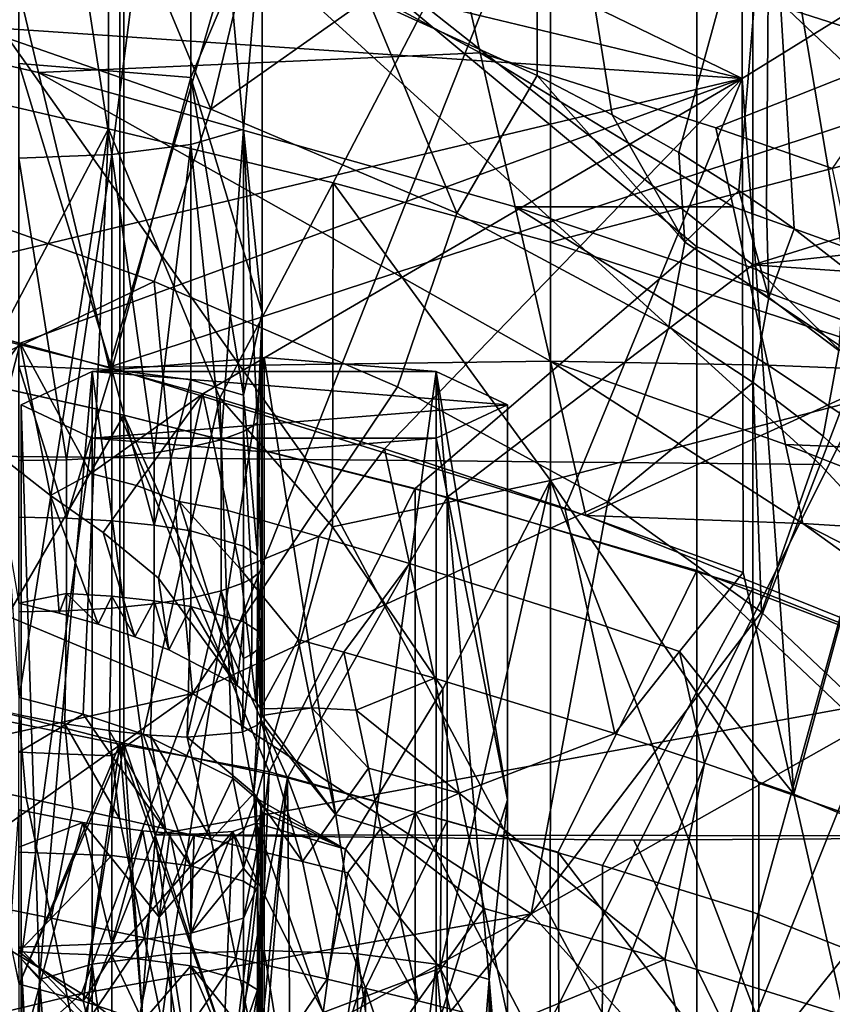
# Model space of a CAD drawing. Header units: millimetres. Extents: x -316 to 316, y -388 to 296.
# Tile 71 of 79: x 218 to 235, y 223 to 244. Entities that reach past the tile are written whole.
import ezdxf

# ---------------------------------------------------------------- set-up
doc = ezdxf.new("R2010")
doc.units = ezdxf.units.MM
doc.layers.add('Layer 01', color=7, linetype='Continuous', true_color=0x000000)

msp = doc.modelspace()

# ---------------------------------------------------------------- linework, layer by layer
at = {"layer": 'Layer 01'}
for points in [[(223.268, 247.182, 658.961), (233.148, 242.385, 658.794), (233.099, 269.224, 659.731)], [(233.099, 269.224, 659.731), (233.148, 242.385, 658.794), (239.207, 246.141, 543.172)], [(219.239, 203.135, 350.98), (221.085, 226.849, 315.751), (237.371, 267.942, 5), (237.371, 239.319, 5)], [(221.085, 226.849, 315.751), (253.391, 232.772, 272.532), (237.371, 267.942, 5)], [(236.68, 242.986, 707.432), (287.034, 262.306, 709.462), (227.036, 246.078, 707.757)], [(205.223, 261.351, 618.406), (239.207, 246.141, 543.172), (234.751, 234.453, 483.76)], [(234.751, 234.453, 483.76), (224.187, 234.559, 483.739), (205.223, 261.351, 618.406)], [(212.282, 234.677, 483.717), (205.223, 261.351, 618.406), (224.187, 234.559, 483.739)], [(220.133, 236.45, 658.587), (223.268, 247.182, 658.961), (279.081, 255.842, 659.264)], [(279.081, 255.842, 659.264), (229.931, 233.409, 658.48), (220.133, 236.45, 658.587)], [(239.473, 229.587, 658.347), (229.931, 233.409, 658.48), (279.081, 255.842, 659.264)], [(221.815, 254.825, 629.561), (221.815, 242.404, 632.014), (218.28, 242.688, 633.451), (218.28, 255.109, 630.998)], [(223.28, 245.859, 627.728), (221.815, 242.404, 632.014), (221.815, 254.825, 629.561)], [(218.28, 253.171, 621.187), (220.193, 240.819, 624.015), (221.815, 253.455, 622.624)], [(220.193, 240.819, 624.015), (221.815, 241.029, 625.078), (221.815, 253.455, 622.624)], [(222.899, 241.344, 626.669), (223.28, 245.859, 627.728), (221.815, 253.455, 622.624)], [(221.815, 241.029, 625.078), (222.899, 241.344, 626.669), (221.815, 253.455, 622.624)], [(210.607, 253.226, 728.141), (220.118, 251.181, 728.626), (215.402, 242.442, 687.048), (210.607, 243.427, 686.815)], [(218.28, 253.171, 621.187), (218.28, 240.746, 623.641), (220.193, 240.819, 624.015)], [(213.567, 236.991, 688.341), (220.434, 248.766, 744.776), (206.561, 251.655, 744.091), (206.561, 238.358, 688.016)], [(207.725, 251.439, 744.142), (220.353, 248.785, 744.772), (214.1, 236.88, 688.367), (207.725, 238.142, 688.068)], [(228.935, 242.444, 819.077), (228.941, 251.221, 816.986), (225.451, 244.032, 823.661)], [(230.476, 241.64, 816.662), (228.941, 251.221, 816.986), (228.935, 242.444, 819.077)], [(228.941, 251.221, 816.986), (230.476, 241.64, 816.662), (231.842, 240.86, 814.258), (233.706, 247.673, 808.545)], [(220.118, 251.181, 728.626), (220.121, 241.348, 687.161), (215.402, 242.442, 687.048)], [(220.118, 251.181, 728.626), (229.207, 248.82, 729.186), (224.736, 240.243, 687.57), (220.121, 241.348, 687.161)], [(208.718, 244.801, 683.455), (218.686, 242.506, 683.302), (217.238, 248.563, 708.018), (207.298, 250.638, 708.236)], [(220.353, 248.785, 744.772), (220.353, 235.488, 688.697), (214.1, 236.88, 688.367)], [(220.353, 248.785, 744.772), (232.213, 238.924, 717.496), (226.426, 233.958, 689.06), (220.353, 235.488, 688.697)], [(220.353, 248.785, 744.772), (232.213, 245.572, 745.533), (232.213, 238.924, 717.496)], [(229.207, 248.82, 729.186), (229.207, 239.02, 687.859), (224.736, 240.243, 687.57)], [(233.485, 247.504, 729.498), (237.528, 241.197, 709.168), (229.207, 239.02, 687.859), (229.207, 248.82, 729.186)], [(213.567, 236.991, 688.341), (220.434, 235.469, 688.702), (220.434, 248.766, 744.776)], [(233.367, 238.554, 717.584), (233.367, 245.202, 745.621), (220.434, 248.766, 744.776)], [(227.08, 233.781, 689.102), (233.367, 238.554, 717.584), (220.434, 248.766, 744.776), (220.434, 235.469, 688.702)], [(217.238, 248.563, 708.018), (227.76, 242.911, 695.438), (227.036, 246.078, 707.757)], [(218.686, 242.506, 683.302), (227.76, 242.911, 695.438), (217.238, 248.563, 708.018)], [(233.706, 247.673, 808.545), (231.842, 240.86, 814.258), (233.075, 240.085, 811.816)], [(233.646, 239.699, 810.58), (233.706, 247.673, 808.545), (233.075, 240.085, 811.816)], [(234.212, 239.295, 809.273), (233.706, 247.673, 808.545), (233.646, 239.699, 810.58)], [(233.706, 247.673, 808.545), (235.261, 238.483, 806.613), (237.242, 244.052, 798.755)], [(235.261, 238.483, 806.613), (233.706, 247.673, 808.545), (234.212, 239.295, 809.273)], [(233.485, 247.504, 729.498), (237.528, 246.096, 729.832), (237.528, 241.197, 709.168)], [(223.268, 247.182, 658.961), (189.947, 242.87, 658.811), (179.78, 244.42, 658.865), (213.268, 247.158, 658.961)], [(200.073, 241.071, 658.748), (189.947, 242.87, 658.811), (223.268, 247.182, 658.961)], [(210.138, 238.963, 658.674), (200.073, 241.071, 658.748), (223.268, 247.182, 658.961)], [(210.138, 238.963, 658.674), (223.268, 247.182, 658.961), (220.133, 236.45, 658.587)], [(213.268, 247.158, 658.961), (233.148, 242.385, 658.794), (223.268, 247.182, 658.961)], [(203.103, 244.425, 658.865), (233.148, 242.385, 658.794), (213.268, 247.158, 658.961)], [(227.036, 246.078, 707.757), (227.76, 242.911, 695.438), (232.604, 241.371, 695.307), (236.68, 242.986, 707.432)], [(233.148, 242.385, 658.794), (234.205, 227.684, 638.624), (239.207, 246.141, 543.172)], [(245.316, 223.057, 426.61), (239.207, 246.141, 543.172), (234.205, 227.684, 638.624)], [(245.316, 223.057, 426.61), (234.751, 234.453, 483.76), (239.207, 246.141, 543.172)], [(222.228, 241.756, 827.433), (220.489, 245.924, 828.761), (216.489, 243.755, 832.408)], [(222.228, 241.756, 827.433), (223.008, 245.007, 826.342), (220.489, 245.924, 828.761)], [(223.28, 237.579, 629.363), (221.815, 242.404, 632.014), (223.28, 245.859, 627.728)], [(222.899, 241.344, 626.669), (223.28, 237.579, 629.363), (223.28, 245.859, 627.728)], [(244.023, 241.869, 750.027), (232.213, 245.572, 745.533), (243.304, 243.939, 757.285)], [(244.023, 241.869, 750.027), (244.026, 234.408, 718.567), (232.213, 245.572, 745.533)], [(244.026, 234.408, 718.567), (232.213, 238.924, 717.496), (232.213, 245.572, 745.533)], [(233.367, 238.554, 717.584), (244.023, 241.869, 750.027), (233.367, 245.202, 745.621)], [(233.367, 245.202, 745.621), (244.023, 241.869, 750.027), (243.304, 243.939, 757.285)], [(225.451, 244.032, 823.661), (223.008, 245.007, 826.342), (222.228, 241.756, 827.433)], [(210.138, 238.963, 658.674), (220.133, 236.45, 658.587), (218.686, 242.506, 683.302), (208.718, 244.801, 683.455)], [(214.452, 237.938, 658.639), (233.148, 242.385, 658.794), (203.103, 244.425, 658.865)], [(222.228, 241.756, 827.433), (227.28, 239.618, 821.595), (225.451, 244.032, 823.661)], [(227.28, 239.618, 821.595), (228.935, 242.444, 819.077), (225.451, 244.032, 823.661)], [(216.489, 243.755, 832.408), (215.396, 240.236, 832.656), (221.063, 238.214, 827.803), (222.228, 241.756, 827.433)], [(232.604, 241.371, 695.307), (235.002, 240.531, 695.236), (236.68, 242.986, 707.432)], [(227.76, 242.911, 695.438), (218.686, 242.506, 683.302), (228.483, 239.744, 683.119)], [(232.961, 239.745, 689.159), (232.604, 241.371, 695.307), (227.76, 242.911, 695.438)], [(227.76, 242.911, 695.438), (228.483, 239.744, 683.119), (232.961, 239.745, 689.159)], [(218.28, 242.688, 633.451), (220.193, 236.404, 634.304), (218.28, 236.477, 634.678)], [(221.815, 242.404, 632.014), (220.193, 236.404, 634.304), (218.28, 242.688, 633.451)], [(233.148, 242.385, 658.794), (214.452, 237.938, 658.639), (218.304, 236.948, 658.604)], [(215.402, 242.442, 687.048), (220.121, 241.348, 687.161), (217.778, 236.912, 666.052)], [(222.062, 235.904, 658.568), (233.148, 242.385, 658.794), (218.304, 236.948, 658.604)], [(229.207, 236.576, 670.799), (228.483, 239.744, 683.119), (218.686, 242.506, 683.302)], [(218.686, 242.506, 683.302), (220.133, 236.45, 658.587), (229.207, 236.576, 670.799)], [(220.193, 236.404, 634.304), (221.815, 242.404, 632.014), (221.815, 236.194, 633.241)], [(221.815, 242.404, 632.014), (222.899, 235.879, 631.649), (221.815, 236.194, 633.241)], [(223.28, 237.579, 629.363), (222.899, 235.879, 631.649), (221.815, 242.404, 632.014)], [(222.062, 235.904, 658.568), (225.795, 234.778, 658.528), (233.148, 242.385, 658.794)], [(225.795, 234.778, 658.528), (229.5, 233.558, 658.486), (233.148, 242.385, 658.794)], [(227.28, 239.618, 821.595), (231.637, 237.279, 814.674), (231.968, 239.022, 814.235), (228.935, 242.444, 819.077)], [(230.476, 241.64, 816.662), (228.935, 242.444, 819.077), (231.968, 239.022, 814.235)], [(229.5, 233.558, 658.486), (233.167, 232.232, 658.439), (233.148, 242.385, 658.794)], [(233.167, 232.232, 658.439), (234.205, 227.684, 638.624), (233.148, 242.385, 658.794)], [(222.228, 241.756, 827.433), (221.063, 238.214, 827.803), (226.061, 236.05, 822.087), (227.28, 239.618, 821.595)], [(244.727, 239.795, 742.77), (244.023, 241.869, 750.027), (233.367, 238.554, 717.584)], [(231.968, 239.022, 814.235), (231.842, 240.86, 814.258), (230.476, 241.64, 816.662)], [(217.778, 236.912, 666.052), (220.121, 241.348, 687.161), (218.287, 229.671, 636.021)], [(220.121, 241.348, 687.161), (219.602, 229.324, 635.909), (218.287, 229.671, 636.021)], [(220.831, 228.912, 635.458), (219.602, 229.324, 635.909), (220.121, 241.348, 687.161), (222.413, 235.82, 666.308)], [(220.121, 241.348, 687.161), (224.736, 240.243, 687.57), (222.413, 235.82, 666.308)], [(221.815, 241.029, 625.078), (222.437, 234.964, 627.048), (222.899, 241.344, 626.669)], [(222.899, 241.344, 626.669), (222.437, 234.964, 627.048), (222.899, 235.131, 627.896)], [(222.899, 241.344, 626.669), (222.899, 235.131, 627.896), (223.184, 235.313, 628.817)], [(222.899, 241.344, 626.669), (223.184, 235.313, 628.817), (223.28, 237.579, 629.363)], [(232.604, 241.371, 695.307), (232.961, 239.745, 689.159), (235.356, 238.881, 689.094), (235.002, 240.531, 695.236)], [(237.528, 241.197, 709.168), (237.528, 236.297, 688.505), (229.207, 239.02, 687.859)], [(220.193, 240.819, 624.015), (221.057, 234.696, 625.695), (221.815, 241.029, 625.078)], [(221.815, 241.029, 625.078), (221.057, 234.696, 625.695), (221.815, 234.817, 626.305)], [(222.437, 234.964, 627.048), (221.815, 241.029, 625.078), (221.815, 234.817, 626.305)], [(218.28, 240.746, 623.641), (219.255, 234.552, 624.963), (220.193, 240.819, 624.015)], [(219.255, 234.552, 624.963), (218.28, 240.746, 623.641), (218.28, 234.533, 624.868)], [(220.193, 240.819, 624.015), (219.255, 234.552, 624.963), (220.193, 234.607, 625.242)], [(221.057, 234.696, 625.695), (220.193, 240.819, 624.015), (220.193, 234.607, 625.242)], [(231.968, 239.022, 814.235), (233.075, 240.085, 811.816), (231.842, 240.86, 814.258)], [(221.063, 238.214, 827.803), (215.396, 240.236, 832.656), (211.981, 233.874, 831.202)], [(224.736, 240.243, 687.57), (224.725, 233.173, 657.744), (222.413, 235.82, 666.308)], [(224.736, 240.243, 687.57), (229.206, 234.122, 667.201), (224.725, 233.173, 657.744)], [(224.736, 240.243, 687.57), (229.207, 239.02, 687.859), (229.206, 234.122, 667.201)], [(231.968, 239.022, 814.235), (233.696, 237.886, 810.65), (233.075, 240.085, 811.816)], [(233.646, 239.699, 810.58), (233.075, 240.085, 811.816), (233.696, 237.886, 810.65)], [(228.483, 239.744, 683.119), (233.319, 238.119, 683.011), (232.961, 239.745, 689.159)], [(233.677, 236.493, 676.863), (233.319, 238.119, 683.011), (228.483, 239.744, 683.119)], [(228.483, 239.744, 683.119), (229.207, 236.576, 670.799), (233.677, 236.493, 676.863)], [(232.961, 239.745, 689.159), (233.319, 238.119, 683.011), (235.709, 237.232, 682.952), (235.356, 238.881, 689.094)], [(245.416, 237.717, 735.512), (244.727, 239.795, 742.77), (233.367, 238.554, 717.584)], [(233.696, 237.886, 810.65), (234.212, 239.295, 809.273), (233.646, 239.699, 810.58)], [(227.28, 239.618, 821.595), (226.061, 236.05, 822.087), (230.385, 233.687, 815.28), (231.637, 237.279, 814.674)], [(237.371, 239.319, 5), (221.165, 180.714, 314.229), (219.239, 203.135, 350.98)], [(237.371, 239.319, 5), (253.459, 189.16, 271.231), (221.165, 180.714, 314.229)], [(233.696, 237.886, 810.65), (235.131, 236.795, 807.108), (235.261, 238.483, 806.613), (234.212, 239.295, 809.273)], [(232.213, 238.924, 717.496), (232.213, 232.275, 689.459), (226.426, 233.958, 689.06)], [(229.206, 234.122, 667.201), (229.207, 239.02, 687.859), (237.528, 236.297, 688.505)], [(231.968, 239.022, 814.235), (231.637, 237.279, 814.674), (233.372, 236.135, 811.095), (233.696, 237.886, 810.65)], [(244.026, 227.759, 690.53), (232.213, 232.275, 689.459), (232.213, 238.924, 717.496), (244.026, 234.408, 718.567)], [(227.08, 233.781, 689.102), (233.367, 231.905, 689.547), (233.367, 238.554, 717.584)], [(233.367, 238.554, 717.584), (233.367, 231.905, 689.547), (244.692, 227.444, 690.605)], [(245.416, 237.717, 735.512), (233.367, 238.554, 717.584), (244.692, 227.444, 690.605)], [(211.981, 233.874, 831.202), (221.851, 229.751, 821.432), (221.063, 238.214, 827.803)], [(221.851, 229.751, 821.432), (226.061, 236.05, 822.087), (221.063, 238.214, 827.803)], [(235.886, 236.407, 679.881), (235.709, 237.232, 682.952), (233.319, 238.119, 683.011)], [(233.319, 238.119, 683.011), (233.677, 236.493, 676.863), (235.886, 236.407, 679.881)], [(218.304, 236.948, 658.604), (214.452, 237.938, 658.639), (216.843, 235.013, 648.691)], [(233.696, 237.886, 810.65), (233.372, 236.135, 811.095), (234.813, 235.035, 807.556), (235.131, 236.795, 807.108)], [(235.131, 236.795, 807.108), (234.813, 235.035, 807.556), (237.149, 232.84, 800.233), (236.215, 237.661, 803.876)], [(223.28, 237.579, 629.363), (223.184, 232.592, 631.343), (222.899, 235.879, 631.649)], [(223.256, 232.272, 629.916), (223.28, 237.579, 629.363), (223.184, 235.313, 628.817)], [(223.184, 232.592, 631.343), (223.28, 237.579, 629.363), (223.28, 229.299, 630.999)], [(223.28, 237.579, 629.363), (223.256, 232.272, 629.916), (223.28, 229.299, 630.999)], [(233.372, 236.135, 811.095), (231.637, 237.279, 814.674), (230.385, 233.687, 815.28)], [(220.434, 235.469, 688.702), (213.567, 236.991, 688.341), (217.023, 229.602, 660.479)], [(217.122, 229.366, 659.581), (214.1, 236.88, 688.367), (220.353, 235.488, 688.697), (220.353, 228.708, 660.104)], [(217.733, 234.749, 648.504), (218.304, 236.948, 658.604), (216.843, 235.013, 648.691)], [(217.733, 234.749, 648.504), (218.931, 233.82, 645.802), (218.304, 236.948, 658.604)], [(218.304, 236.948, 658.604), (218.931, 233.82, 645.802), (219.757, 234.269, 648.653)], [(222.062, 235.904, 658.568), (218.304, 236.948, 658.604), (219.757, 234.269, 648.653)], [(226.859, 236.367, 556.812), (223.324, 236.651, 558.249), (219.788, 236.367, 556.812)], [(219.788, 236.367, 556.812), (223.324, 236.651, 558.249), (221.41, 224.4, 560.28)], [(223.324, 236.651, 558.249), (223.324, 224.474, 560.654), (221.41, 224.4, 560.28)], [(225.237, 224.4, 560.28), (223.324, 224.474, 560.654), (223.324, 236.651, 558.249)], [(223.324, 236.651, 558.249), (226.859, 236.367, 556.812), (225.237, 224.4, 560.28)], [(218.28, 236.477, 634.678), (219.255, 233.353, 635.197), (218.28, 233.372, 635.291)], [(220.193, 236.404, 634.304), (219.255, 233.353, 635.197), (218.28, 236.477, 634.678)], [(229.207, 236.576, 670.799), (220.133, 236.45, 658.587), (229.931, 233.409, 658.48)], [(229.207, 236.576, 670.799), (234.034, 234.867, 670.714), (233.677, 236.493, 676.863)], [(234.034, 234.867, 670.714), (229.207, 236.576, 670.799), (234.392, 233.241, 664.566)], [(229.207, 236.576, 670.799), (229.931, 233.409, 658.48), (234.392, 233.241, 664.566)], [(235.886, 236.407, 679.881), (233.677, 236.493, 676.863), (236.242, 234.774, 673.809), (237.322, 234.773, 675.562)], [(233.677, 236.493, 676.863), (234.034, 234.867, 670.714), (236.242, 234.774, 673.809)], [(218.324, 235.682, 553.344), (219.788, 234.997, 549.875), (219.788, 236.367, 556.812)], [(219.788, 236.367, 556.812), (218.704, 223.876, 557.626), (218.324, 235.682, 553.344)], [(219.788, 236.367, 556.812), (219.788, 224.19, 559.217), (218.704, 223.876, 557.626)], [(219.255, 233.353, 635.197), (220.193, 236.404, 634.304), (220.193, 233.298, 634.917)], [(219.788, 236.367, 556.812), (228.324, 235.682, 553.344), (226.859, 236.367, 556.812)], [(228.324, 235.682, 553.344), (219.788, 236.367, 556.812), (219.788, 234.997, 549.875)], [(219.788, 224.19, 559.217), (219.788, 236.367, 556.812), (221.41, 224.4, 560.28)], [(220.193, 236.404, 634.304), (221.057, 233.209, 634.464), (220.193, 233.298, 634.917)], [(221.815, 236.194, 633.241), (221.057, 233.209, 634.464), (220.193, 236.404, 634.304)], [(226.859, 224.19, 559.217), (225.237, 224.4, 560.28), (226.859, 236.367, 556.812)], [(226.859, 236.367, 556.812), (227.943, 223.876, 557.626), (226.859, 224.19, 559.217)], [(228.324, 227.564, 554.947), (227.943, 223.876, 557.626), (226.859, 236.367, 556.812)], [(228.324, 227.564, 554.947), (226.859, 236.367, 556.812), (228.324, 235.682, 553.344)], [(233.485, 227.906, 646.845), (229.206, 234.122, 667.201), (237.528, 236.297, 688.505), (237.528, 226.497, 647.179)], [(221.057, 233.209, 634.464), (221.815, 236.194, 633.241), (221.815, 233.088, 633.854)], [(221.815, 233.088, 633.854), (221.815, 236.194, 633.241), (222.899, 235.879, 631.649), (222.899, 232.774, 632.263)], [(230.385, 233.687, 815.28), (226.061, 236.05, 822.087), (221.851, 229.751, 821.432)], [(230.385, 233.687, 815.28), (233.545, 231.423, 808.246), (233.372, 236.135, 811.095)], [(233.545, 231.423, 808.246), (234.813, 235.035, 807.556), (233.372, 236.135, 811.095)], [(222.062, 235.904, 658.568), (219.757, 234.269, 648.653), (220.697, 234.02, 648.646)], [(221.575, 233.692, 648.24), (222.062, 235.904, 658.568), (220.697, 234.02, 648.646)], [(222.573, 233.509, 648.632), (222.062, 235.904, 658.568), (221.575, 233.692, 648.24)], [(224.444, 232.977, 648.618), (225.795, 234.778, 658.528), (222.062, 235.904, 658.568), (222.573, 233.509, 648.632)], [(222.899, 235.879, 631.649), (223.184, 232.592, 631.343), (222.899, 232.774, 632.263)], [(219.788, 234.997, 549.875), (218.324, 235.682, 553.344), (218.324, 224.301, 555.591)], [(218.324, 235.682, 553.344), (218.704, 223.876, 557.626), (218.324, 224.301, 555.591)], [(228.324, 235.682, 553.344), (219.788, 234.997, 549.875), (226.859, 234.997, 549.875)], [(220.831, 228.912, 635.458), (222.413, 235.82, 666.308), (222.678, 228.014, 633.676)], [(223.155, 227.602, 632.461), (222.678, 228.014, 633.676), (222.413, 235.82, 666.308), (224.725, 233.173, 657.744)], [(228.324, 227.564, 554.947), (228.324, 235.682, 553.344), (226.859, 234.997, 549.875)], [(217.023, 229.602, 660.479), (220.437, 228.731, 660.289), (220.434, 235.469, 688.702)], [(223.422, 228.139, 661.036), (220.353, 228.708, 660.104), (220.353, 235.488, 688.697)], [(220.353, 235.488, 688.697), (226.426, 233.958, 689.06), (223.422, 228.139, 661.036)], [(220.434, 235.469, 688.702), (220.437, 228.731, 660.289), (223.798, 228.018, 660.951)], [(227.08, 233.781, 689.102), (220.434, 235.469, 688.702), (223.798, 228.018, 660.951)], [(223.184, 235.313, 628.817), (222.899, 235.131, 627.896), (223.064, 232.114, 628.963), (223.184, 232.206, 629.43)], [(223.184, 235.313, 628.817), (223.184, 232.206, 629.43), (223.256, 232.272, 629.916)], [(222.899, 232.025, 628.51), (222.899, 235.131, 627.896), (222.437, 234.964, 627.048), (222.437, 231.857, 627.662)], [(223.064, 232.114, 628.963), (222.899, 235.131, 627.896), (222.899, 232.025, 628.51)], [(234.813, 235.035, 807.556), (233.545, 231.423, 808.246), (235.871, 229.214, 800.978), (237.149, 232.84, 800.233)], [(219.788, 222.812, 552.282), (219.788, 234.997, 549.875), (218.324, 224.301, 555.591)], [(219.788, 234.997, 549.875), (223.324, 234.714, 548.438), (226.859, 234.997, 549.875)], [(223.324, 222.528, 550.845), (223.324, 234.714, 548.438), (219.788, 234.997, 549.875), (219.788, 222.812, 552.282)], [(222.437, 231.857, 627.662), (222.437, 234.964, 627.048), (221.815, 234.817, 626.305), (221.815, 231.71, 626.919)], [(223.324, 234.714, 548.438), (223.324, 222.528, 550.845), (226.859, 222.812, 552.282), (226.859, 234.997, 549.875)], [(226.859, 222.812, 552.282), (228.324, 227.564, 554.947), (226.859, 234.997, 549.875)], [(234.392, 233.241, 664.566), (236.594, 233.108, 667.597), (236.417, 233.933, 670.668), (234.034, 234.867, 670.714)], [(234.034, 234.867, 670.714), (236.417, 233.933, 670.668), (236.242, 234.774, 673.809)], [(224.187, 234.559, 483.739), (230.337, 223.057, 425.825), (215.357, 223.057, 425.04), (212.282, 234.677, 483.717)], [(219.108, 231.402, 635.609), (218.931, 233.82, 645.802), (217.733, 234.749, 648.504), (218.279, 231.606, 635.64)], [(221.057, 231.59, 626.309), (221.057, 234.696, 625.695), (220.193, 234.607, 625.242), (220.193, 231.5, 625.855)], [(221.815, 231.71, 626.919), (221.815, 234.817, 626.305), (221.057, 234.696, 625.695), (221.057, 231.59, 626.309)], [(224.444, 232.977, 648.618), (226.308, 232.423, 648.602), (225.795, 234.778, 658.528)], [(225.795, 234.778, 658.528), (226.308, 232.423, 648.602), (230.015, 231.244, 648.569), (229.5, 233.558, 658.486)], [(219.255, 231.445, 625.576), (219.255, 234.552, 624.963), (218.28, 234.533, 624.868), (218.28, 231.427, 625.482)], [(220.193, 231.5, 625.855), (220.193, 234.607, 625.242), (219.255, 234.552, 624.963), (219.255, 231.445, 625.576)], [(224.187, 234.559, 483.739), (234.751, 234.453, 483.76), (230.337, 223.057, 425.825)], [(234.751, 234.453, 483.76), (245.316, 223.057, 426.61), (230.337, 223.057, 425.825)], [(219.757, 234.269, 648.653), (218.931, 233.82, 645.802), (220.012, 233.055, 643.682), (220.697, 234.02, 648.646)], [(221.15, 232.117, 640.887), (221.575, 233.692, 648.24), (220.697, 234.02, 648.646), (220.012, 233.055, 643.682)], [(226.992, 229.844, 646.386), (224.725, 233.173, 657.744), (229.206, 234.122, 667.201)], [(226.992, 229.844, 646.386), (229.206, 234.122, 667.201), (226.94, 224.108, 622.134)], [(226.94, 224.108, 622.134), (229.206, 234.122, 667.201), (229.198, 219.706, 606.396)], [(229.198, 219.706, 606.396), (229.206, 234.122, 667.201), (233.485, 223.006, 626.182)], [(233.485, 227.906, 646.845), (233.485, 223.006, 626.182), (229.206, 234.122, 667.201)], [(221.851, 229.751, 821.432), (211.981, 233.874, 831.202), (212.129, 227.616, 823.46)], [(219.108, 231.402, 635.609), (219.906, 231.171, 635.448), (218.931, 233.82, 645.802)], [(220.662, 230.917, 635.16), (220.012, 233.055, 643.682), (218.931, 233.82, 645.802), (219.906, 231.171, 635.448)], [(226.426, 233.958, 689.06), (226.426, 227.31, 661.023), (223.422, 228.139, 661.036)], [(226.426, 233.958, 689.06), (232.213, 232.275, 689.459), (229.362, 226.489, 661.217), (226.426, 227.31, 661.023)], [(221.575, 233.692, 648.24), (221.15, 232.117, 640.887), (222.768, 229.916, 633.123)], [(222.573, 233.509, 648.632), (221.575, 233.692, 648.24), (222.829, 232.309, 643.665)], [(223.149, 229.584, 632.098), (222.829, 232.309, 643.665), (221.575, 233.692, 648.24), (222.768, 229.916, 633.123)], [(221.851, 229.751, 821.432), (228.808, 225.224, 808.478), (230.385, 233.687, 815.28)], [(223.798, 228.018, 660.951), (227.08, 227.133, 661.065), (227.08, 233.781, 689.102)], [(230.278, 226.22, 661.281), (233.367, 231.905, 689.547), (227.08, 233.781, 689.102), (227.08, 227.133, 661.065)], [(228.808, 225.224, 808.478), (233.545, 231.423, 808.246), (230.385, 233.687, 815.28)], [(224.444, 232.977, 648.618), (222.573, 233.509, 648.632), (222.829, 232.309, 643.665)], [(229.5, 233.558, 658.486), (230.015, 231.244, 648.569), (231.855, 230.615, 648.551), (233.167, 232.232, 658.439)], [(239.473, 229.587, 658.347), (234.392, 233.241, 664.566), (229.931, 233.409, 658.48)], [(219.255, 231.801, 635.503), (218.279, 231.606, 635.64), (218.28, 233.372, 635.291), (219.255, 233.353, 635.197)], [(219.255, 231.801, 635.503), (219.255, 233.353, 635.197), (220.193, 233.298, 634.917), (220.193, 231.746, 635.224)], [(220.193, 231.746, 635.224), (220.193, 233.298, 634.917), (221.057, 233.209, 634.464), (221.057, 231.656, 634.771)], [(221.057, 231.656, 634.771), (221.057, 233.209, 634.464), (221.815, 233.088, 633.854), (221.815, 231.536, 634.161)], [(236.594, 233.108, 667.597), (234.392, 233.241, 664.566), (237.201, 231.811, 663.328), (237.695, 232.221, 665.851)], [(239.473, 229.587, 658.347), (237.201, 231.811, 663.328), (234.392, 233.241, 664.566)], [(221.358, 230.648, 634.748), (221.15, 232.117, 640.887), (220.012, 233.055, 643.682), (220.662, 230.917, 635.16)], [(221.815, 233.088, 633.854), (222.899, 232.774, 632.263), (222.899, 231.221, 632.569), (221.815, 231.536, 634.161)], [(224.99, 226.554, 630.128), (223.155, 227.602, 632.461), (224.725, 233.173, 657.744), (226.992, 229.844, 646.386)], [(222.829, 232.309, 643.665), (224.021, 230.856, 638.692), (224.444, 232.977, 648.618)], [(224.955, 230.597, 638.687), (226.308, 232.423, 648.602), (224.444, 232.977, 648.618), (224.021, 230.856, 638.692)], [(243.085, 226.821, 317.118), (253.391, 232.772, 272.532), (221.085, 226.849, 315.751)], [(222.899, 231.221, 632.569), (222.899, 232.774, 632.263), (223.184, 232.592, 631.343), (223.184, 231.04, 631.649)], [(223.184, 232.592, 631.343), (223.28, 229.299, 630.999), (223.184, 231.04, 631.649)], [(226.308, 232.423, 648.602), (224.955, 230.597, 638.687), (226.82, 230.064, 638.676)], [(226.308, 232.423, 648.602), (226.82, 230.064, 638.676), (230.529, 228.927, 638.652), (230.015, 231.244, 648.569)], [(223.247, 229.437, 631.555), (224.021, 230.856, 638.692), (222.829, 232.309, 643.665), (223.149, 229.584, 632.098)], [(223.184, 230.653, 629.737), (223.184, 232.206, 629.43), (223.064, 232.114, 628.963), (223.064, 230.561, 629.27)], [(223.184, 232.206, 629.43), (223.184, 230.653, 629.737), (223.256, 232.272, 629.916)], [(223.184, 230.653, 629.737), (223.254, 229.191, 630.504), (223.256, 232.272, 629.916)], [(223.254, 229.191, 630.504), (223.28, 229.299, 630.999), (223.256, 232.272, 629.916)], [(232.213, 232.275, 689.459), (232.213, 222.744, 649.263), (229.362, 226.489, 661.217)], [(234.205, 227.684, 638.624), (233.167, 232.232, 658.439), (231.855, 230.615, 648.551)], [(232.213, 232.275, 689.459), (244.026, 227.759, 690.53), (244.026, 221.111, 662.492)], [(232.213, 232.275, 689.459), (244.026, 221.111, 662.492), (232.213, 222.744, 649.263)], [(222.768, 229.916, 633.123), (221.15, 232.117, 640.887), (221.358, 230.648, 634.748)], [(222.437, 231.857, 627.662), (222.899, 230.472, 628.817), (222.899, 232.025, 628.51)], [(223.064, 230.561, 629.27), (223.064, 232.114, 628.963), (222.899, 232.025, 628.51), (222.899, 230.472, 628.817)], [(218.279, 231.606, 635.64), (219.255, 231.801, 635.503), (219.108, 231.402, 635.609)], [(219.108, 231.402, 635.609), (219.255, 231.801, 635.503), (219.906, 231.171, 635.448)], [(219.906, 231.171, 635.448), (219.255, 231.801, 635.503), (220.193, 231.746, 635.224)], [(222.875, 228.956, 629.059), (222.437, 231.857, 627.662), (221.736, 228.856, 627.404)], [(221.736, 228.856, 627.404), (222.437, 231.857, 627.662), (221.815, 231.71, 626.919)], [(222.875, 228.956, 629.059), (222.899, 230.472, 628.817), (222.437, 231.857, 627.662)], [(230.278, 226.22, 661.281), (233.367, 225.257, 661.509), (233.367, 231.905, 689.547)], [(233.367, 225.257, 661.509), (244.692, 220.795, 662.567), (244.692, 227.444, 690.605), (233.367, 231.905, 689.547)], [(220.193, 231.746, 635.224), (220.662, 230.917, 635.16), (219.906, 231.171, 635.448)], [(220.984, 228.895, 626.792), (221.057, 231.59, 626.309), (220.193, 231.5, 625.855), (220.137, 228.988, 626.328)], [(220.662, 230.917, 635.16), (220.193, 231.746, 635.224), (221.057, 231.656, 634.771)], [(221.057, 231.656, 634.771), (221.358, 230.648, 634.748), (220.662, 230.917, 635.16)], [(221.736, 228.856, 627.404), (221.815, 231.71, 626.919), (221.057, 231.59, 626.309), (220.984, 228.895, 626.792)], [(221.057, 231.656, 634.771), (221.815, 231.536, 634.161), (221.358, 230.648, 634.748)], [(219.255, 231.445, 625.576), (218.28, 231.427, 625.482), (218.28, 229.312, 625.899), (219.224, 229.128, 626.028)], [(220.137, 228.988, 626.328), (220.193, 231.5, 625.855), (219.255, 231.445, 625.576), (219.224, 229.128, 626.028)], [(221.815, 231.536, 634.161), (222.768, 229.916, 633.123), (221.358, 230.648, 634.748)], [(222.768, 229.916, 633.123), (221.815, 231.536, 634.161), (222.899, 231.221, 632.569)], [(235.871, 229.214, 800.978), (233.545, 231.423, 808.246), (228.808, 225.224, 808.478)], [(222.899, 231.221, 632.569), (223.184, 231.04, 631.649), (223.149, 229.584, 632.098), (222.768, 229.916, 633.123)], [(231.855, 230.615, 648.551), (230.015, 231.244, 648.569), (230.529, 228.927, 638.652)], [(223.149, 229.584, 632.098), (223.184, 231.04, 631.649), (223.247, 229.437, 631.555)], [(223.184, 231.04, 631.649), (223.28, 229.299, 630.999), (223.247, 229.437, 631.555)], [(223.247, 229.437, 631.555), (224.303, 229.452, 632.847), (224.021, 230.856, 638.692)], [(224.955, 230.597, 638.687), (224.021, 230.856, 638.692), (224.303, 229.452, 632.847)], [(223.064, 230.561, 629.27), (222.875, 228.956, 629.059), (223.177, 229.098, 630.013), (223.184, 230.653, 629.737)], [(223.177, 229.098, 630.013), (223.254, 229.191, 630.504), (223.184, 230.653, 629.737)], [(224.955, 230.597, 638.687), (224.303, 229.452, 632.847), (225.211, 229.406, 633.722)], [(226.82, 230.064, 638.676), (224.955, 230.597, 638.687), (225.211, 229.406, 633.722)], [(231.855, 230.615, 648.551), (230.529, 228.927, 638.652), (232.372, 228.32, 638.639)], [(234.205, 227.684, 638.624), (231.855, 230.615, 648.551), (232.372, 228.32, 638.639)], [(222.899, 230.472, 628.817), (222.875, 228.956, 629.059), (223.064, 230.561, 629.27)], [(227.332, 227.701, 628.75), (226.82, 230.064, 638.676), (225.211, 229.406, 633.722)], [(230.529, 228.927, 638.652), (226.82, 230.064, 638.676), (227.332, 227.701, 628.75)], [(226.992, 229.844, 646.386), (226.94, 224.108, 622.134), (224.99, 226.554, 630.128)], [(212.129, 227.616, 823.46), (216.11, 225.682, 818.774), (221.851, 229.751, 821.432)], [(221.851, 229.751, 821.432), (216.11, 225.682, 818.774), (219.563, 223.586, 813.146)], [(220.437, 228.731, 660.289), (217.023, 229.602, 660.479), (218.288, 223.781, 637.185)], [(219.602, 229.324, 635.909), (218.28, 228.543, 636.245), (218.287, 229.671, 636.021)], [(228.808, 225.224, 808.478), (221.851, 229.751, 821.432), (219.563, 223.586, 813.146)], [(217.122, 229.366, 659.581), (220.353, 228.708, 660.104), (218.288, 223.781, 637.185)], [(218.429, 227.606, 618.827), (218.28, 229.312, 625.899), (217.442, 229.507, 625.933), (217.467, 227.812, 618.826)], [(224.303, 229.452, 632.847), (223.247, 229.437, 631.555), (223.28, 229.299, 630.999)], [(224.787, 227.263, 623.793), (224.303, 229.452, 632.847), (223.28, 229.299, 630.999)], [(225.467, 228.214, 628.756), (225.211, 229.406, 633.722), (224.303, 229.452, 632.847)], [(225.467, 228.214, 628.756), (224.303, 229.452, 632.847), (224.787, 227.263, 623.793)], [(225.211, 229.406, 633.722), (225.467, 228.214, 628.756), (227.332, 227.701, 628.75)], [(218.28, 228.543, 636.245), (219.602, 229.324, 635.909), (220.193, 228.469, 635.871)], [(219.39, 227.396, 618.827), (219.224, 229.128, 626.028), (218.28, 229.312, 625.899), (218.429, 227.606, 618.827)], [(219.602, 229.324, 635.909), (220.831, 228.912, 635.458), (220.193, 228.469, 635.871)], [(223.254, 229.191, 630.504), (223.177, 229.098, 630.013), (223.106, 227.7, 623.852)], [(224.107, 226.297, 618.827), (223.254, 229.191, 630.504), (223.106, 227.7, 623.852)], [(223.28, 229.299, 630.999), (223.254, 229.191, 630.504), (224.787, 227.263, 623.793)], [(224.787, 227.263, 623.793), (223.254, 229.191, 630.504), (224.107, 226.297, 618.827)], [(228.808, 225.224, 808.478), (232.587, 221.05, 794.722), (235.871, 229.214, 800.978)], [(232.587, 221.05, 794.722), (237.525, 227.179, 793.975), (235.871, 229.214, 800.978)], [(219.39, 227.396, 618.827), (220.35, 227.181, 618.827), (219.224, 229.128, 626.028)], [(220.137, 228.988, 626.328), (219.224, 229.128, 626.028), (220.35, 227.181, 618.827)], [(220.35, 227.181, 618.827), (221.29, 226.967, 618.827), (220.137, 228.988, 626.328)], [(220.984, 228.895, 626.792), (220.137, 228.988, 626.328), (221.29, 226.967, 618.827)], [(223.106, 227.7, 623.852), (223.177, 229.098, 630.013), (222.875, 228.956, 629.059)], [(220.193, 228.469, 635.871), (220.831, 228.912, 635.458), (221.815, 226.209, 635.213)], [(222.678, 228.014, 633.676), (221.815, 226.209, 635.213), (220.831, 228.912, 635.458)], [(222.23, 226.748, 618.827), (221.736, 228.856, 627.404), (220.984, 228.895, 626.792)], [(221.29, 226.967, 618.827), (222.23, 226.748, 618.827), (220.984, 228.895, 626.792)], [(221.736, 228.856, 627.404), (223.106, 227.7, 623.852), (222.875, 228.956, 629.059)], [(223.106, 227.7, 623.852), (221.736, 228.856, 627.404), (222.23, 226.748, 618.827)], [(231.559, 224.286, 618.818), (232.372, 228.32, 638.639), (230.529, 228.927, 638.652), (227.332, 227.701, 628.75)], [(220.437, 228.731, 660.289), (218.288, 223.781, 637.185), (219.602, 223.433, 637.072)], [(218.288, 223.781, 637.185), (220.353, 228.708, 660.104), (219.602, 223.433, 637.072)], [(219.602, 223.433, 637.072), (220.83, 223.021, 636.622), (220.437, 228.731, 660.289)], [(220.353, 228.708, 660.104), (220.83, 223.021, 636.622), (219.602, 223.433, 637.072)], [(220.353, 228.708, 660.104), (223.422, 228.139, 661.036), (222.677, 222.127, 634.84)], [(220.353, 228.708, 660.104), (222.677, 222.127, 634.84), (220.83, 223.021, 636.622)], [(223.798, 228.018, 660.951), (220.437, 228.731, 660.289), (222.677, 222.127, 634.84)], [(220.437, 228.731, 660.289), (220.83, 223.021, 636.622), (222.677, 222.127, 634.84)], [(218.28, 226.493, 636.649), (218.28, 228.543, 636.245), (220.193, 228.469, 635.871), (220.193, 226.419, 636.276)], [(221.815, 226.209, 635.213), (220.193, 226.419, 636.276), (220.193, 228.469, 635.871)], [(225.467, 228.214, 628.756), (224.787, 227.263, 623.793), (225.721, 226.975, 623.587)], [(227.332, 227.701, 628.75), (225.467, 228.214, 628.756), (225.721, 226.975, 623.587)], [(235.243, 223.137, 618.81), (234.205, 227.684, 638.624), (232.372, 228.32, 638.639), (231.559, 224.286, 618.818)], [(222.678, 228.014, 633.676), (222.899, 226.92, 633.419), (221.815, 226.209, 635.213)], [(222.677, 222.127, 634.84), (223.422, 228.139, 661.036), (223.153, 221.717, 633.652)], [(223.153, 221.717, 633.652), (223.798, 228.018, 660.951), (222.677, 222.127, 634.84)], [(222.899, 226.92, 633.419), (222.678, 228.014, 633.676), (223.155, 227.602, 632.461)], [(224.545, 221.322, 633.549), (223.153, 221.717, 633.652), (223.422, 228.139, 661.036), (226.426, 227.31, 661.023)], [(223.798, 228.018, 660.951), (223.153, 221.717, 633.652), (223.265, 221.526, 632.973)], [(223.798, 228.018, 660.951), (223.265, 221.526, 632.973), (223.901, 216.817, 613.828)], [(227.08, 227.133, 661.065), (223.798, 228.018, 660.951), (225.402, 223.7, 644.582)], [(225.402, 223.7, 644.582), (223.798, 228.018, 660.951), (223.901, 216.817, 613.828)], [(217.467, 227.812, 618.826), (217.017, 225.524, 608.873), (218.941, 225.135, 608.878), (218.429, 227.606, 618.827)], [(237.528, 221.598, 626.516), (233.485, 223.006, 626.182), (233.485, 227.906, 646.845), (237.528, 226.497, 647.179)], [(219.39, 227.396, 618.827), (218.429, 227.606, 618.827), (218.941, 225.135, 608.878)], [(223.106, 227.7, 623.852), (222.23, 226.748, 618.827), (223.169, 226.525, 618.827)], [(222.899, 225.895, 633.621), (222.899, 226.92, 633.419), (223.155, 227.602, 632.461), (223.184, 225.713, 632.701)], [(223.169, 226.525, 618.827), (224.107, 226.297, 618.827), (223.106, 227.7, 623.852)], [(223.155, 227.602, 632.461), (224.99, 226.554, 630.128), (223.255, 227.435, 631.876)], [(223.184, 225.713, 632.701), (223.155, 227.602, 632.461), (223.255, 227.435, 631.876)], [(227.844, 225.335, 618.824), (227.332, 227.701, 628.75), (225.721, 226.975, 623.587)], [(228.324, 219.446, 556.55), (228.324, 227.564, 554.947), (226.859, 222.812, 552.282)], [(227.332, 227.701, 628.75), (227.844, 225.335, 618.824), (231.559, 224.286, 618.818)], [(228.324, 219.446, 556.55), (227.943, 223.876, 557.626), (228.324, 227.564, 554.947)], [(234.205, 227.684, 638.624), (235.243, 223.137, 618.81), (245.316, 223.057, 426.61)], [(219.593, 227.1, 626.515), (217.783, 220.316, 596.072), (218.28, 227.362, 626.285)], [(219.593, 227.1, 626.515), (218.28, 227.362, 626.285), (218.28, 226.59, 626.437)], [(219.39, 227.396, 618.827), (218.941, 225.135, 608.878), (220.861, 224.73, 608.883), (220.35, 227.181, 618.827)], [(223.184, 225.713, 632.701), (223.255, 227.435, 631.876), (223.256, 222.543, 632.832)], [(224.99, 226.554, 630.128), (223.28, 227.313, 631.387), (223.255, 227.435, 631.876)], [(223.255, 227.435, 631.876), (223.28, 227.313, 631.387), (223.256, 222.543, 632.832)], [(221.29, 226.967, 618.827), (220.35, 227.181, 618.827), (220.861, 224.73, 608.883)], [(223.163, 227.083, 630.29), (223.28, 227.313, 631.387), (224.99, 226.554, 630.128)], [(223.212, 226.828, 630.625), (223.28, 227.313, 631.387), (223.163, 227.083, 630.29)], [(223.28, 227.313, 631.387), (223.212, 226.828, 630.625), (223.256, 226.439, 631.064)], [(223.256, 226.439, 631.064), (223.258, 221.315, 632.077), (223.28, 227.313, 631.387)], [(223.265, 221.526, 632.973), (223.256, 222.543, 632.832), (223.28, 227.313, 631.387)], [(223.281, 221.408, 632.492), (223.28, 227.313, 631.387), (223.258, 221.315, 632.077)], [(223.28, 227.313, 631.387), (223.281, 221.408, 632.492), (223.265, 221.526, 632.973)], [(225.043, 226.064, 618.826), (225.721, 226.975, 623.587), (224.787, 227.263, 623.793), (224.107, 226.297, 618.827)], [(226.426, 227.31, 661.023), (226.423, 218.218, 622.675), (224.545, 221.322, 633.549)], [(226.426, 227.31, 661.023), (229.386, 221.652, 640.85), (226.423, 218.218, 622.675)], [(226.426, 227.31, 661.023), (229.362, 226.489, 661.217), (229.386, 221.652, 640.85)], [(237.525, 227.179, 793.975), (232.587, 221.05, 794.722), (234.868, 216.978, 780.109), (239.893, 223.072, 779.101)], [(219.593, 227.1, 626.515), (221.165, 225.153, 619.966), (220.062, 219.593, 595.357), (217.783, 220.316, 596.072)], [(218.28, 226.59, 626.437), (218.28, 224.54, 626.842), (220.193, 224.614, 627.215), (219.593, 227.1, 626.515)], [(219.593, 227.1, 626.515), (220.824, 226.926, 627.08), (221.165, 225.153, 619.966)], [(220.824, 226.926, 627.08), (219.593, 227.1, 626.515), (220.193, 224.614, 627.215)], [(221.29, 226.967, 618.827), (220.861, 224.73, 608.883), (222.741, 224.316, 608.888), (222.23, 226.748, 618.827)], [(224.531, 223.197, 615.445), (222.677, 226.916, 629.044), (223.163, 227.083, 630.29)], [(223.163, 227.083, 630.29), (222.677, 226.916, 629.044), (222.899, 226.163, 629.668)], [(222.899, 226.163, 629.668), (223.191, 225.806, 630.729), (223.163, 227.083, 630.29)], [(223.163, 227.083, 630.29), (224.99, 226.554, 630.128), (224.531, 223.197, 615.445)], [(223.163, 227.083, 630.29), (223.191, 225.806, 630.729), (223.212, 226.828, 630.625)], [(226.489, 223.436, 608.895), (225.721, 226.975, 623.587), (225.043, 226.064, 618.826)], [(225.402, 223.7, 644.582), (227.079, 218.662, 625.341), (227.08, 227.133, 661.065)], [(227.844, 225.335, 618.824), (225.721, 226.975, 623.587), (226.489, 223.436, 608.895)], [(227.079, 218.662, 625.341), (230.269, 220.528, 637.267), (230.278, 226.22, 661.281), (227.08, 227.133, 661.065)], [(218.758, 220.979, 360.144), (233.738, 220.979, 360.929), (230.922, 226.738, 317.107), (221.085, 226.849, 315.751)], [(218.758, 220.979, 360.144), (221.085, 226.849, 315.751), (219.239, 203.135, 350.98)], [(221.379, 226.879, 627.477), (220.824, 226.926, 627.08), (220.193, 224.614, 627.215), (221.815, 224.824, 628.279)], [(221.379, 226.879, 627.477), (221.165, 225.153, 619.966), (220.824, 226.926, 627.08)], [(230.922, 226.738, 317.107), (243.085, 226.821, 317.118), (221.085, 226.849, 315.751)], [(222.677, 226.916, 629.044), (221.165, 225.153, 619.966), (221.879, 226.862, 627.942)], [(221.165, 225.153, 619.966), (222.677, 226.916, 629.044), (222.295, 218.089, 591.403)], [(221.379, 226.879, 627.477), (221.879, 226.862, 627.942), (221.165, 225.153, 619.966)], [(221.379, 226.879, 627.477), (221.815, 224.824, 628.279), (221.879, 226.862, 627.942)], [(221.815, 226.209, 635.213), (222.899, 226.92, 633.419), (222.899, 225.895, 633.621)], [(222.899, 226.163, 629.668), (222.677, 226.916, 629.044), (221.815, 224.824, 628.279)], [(222.677, 226.916, 629.044), (221.879, 226.862, 627.942), (221.815, 224.824, 628.279)], [(223.169, 226.525, 618.827), (222.23, 226.748, 618.827), (222.741, 224.316, 608.888)], [(222.295, 218.089, 591.403), (222.677, 226.916, 629.044), (224.531, 223.197, 615.445)], [(223.212, 226.828, 630.625), (223.191, 225.806, 630.729), (223.256, 226.439, 631.064)], [(243.085, 226.821, 317.118), (230.922, 226.738, 317.107), (233.738, 220.979, 360.929)], [(248.717, 220.979, 361.714), (243.085, 226.821, 317.118), (233.738, 220.979, 360.929)], [(224.531, 223.197, 615.445), (224.99, 226.554, 630.128), (226.94, 224.108, 622.134)], [(220.193, 226.419, 636.276), (218.28, 224.442, 637.054), (218.28, 226.493, 636.649)], [(220.193, 226.419, 636.276), (220.193, 224.368, 636.681), (218.28, 224.442, 637.054)], [(221.815, 226.209, 635.213), (220.193, 224.368, 636.681), (220.193, 226.419, 636.276)], [(223.169, 226.525, 618.827), (222.741, 224.316, 608.888), (224.617, 223.885, 608.891), (224.107, 226.297, 618.827)], [(223.256, 226.439, 631.064), (223.191, 225.806, 630.729), (223.184, 222.548, 631.342)], [(223.256, 226.439, 631.064), (223.184, 222.548, 631.342), (223.258, 221.315, 632.077)], [(229.362, 226.489, 661.217), (232.213, 222.744, 649.263), (229.386, 221.652, 640.85)], [(221.815, 226.209, 635.213), (221.815, 224.158, 635.618), (220.193, 224.368, 636.681)], [(221.815, 224.158, 635.618), (221.815, 226.209, 635.213), (222.899, 225.895, 633.621), (222.899, 223.844, 634.026)], [(222.899, 226.163, 629.668), (221.815, 224.824, 628.279), (222.899, 225.138, 629.87)], [(222.899, 226.163, 629.668), (222.899, 225.138, 629.87), (223.191, 225.806, 630.729)], [(225.043, 226.064, 618.826), (224.107, 226.297, 618.827), (224.617, 223.885, 608.891)], [(230.269, 220.528, 637.267), (233.367, 221.933, 647.491), (233.367, 225.257, 661.509), (230.278, 226.22, 661.281)], [(224.617, 223.885, 608.891), (226.489, 223.436, 608.895), (225.043, 226.064, 618.826)], [(222.899, 225.895, 633.621), (223.184, 225.713, 632.701), (223.184, 223.662, 633.106), (222.899, 223.844, 634.026)], [(222.899, 223.088, 630.275), (223.184, 222.548, 631.342), (223.191, 225.806, 630.729)], [(222.899, 223.088, 630.275), (223.191, 225.806, 630.729), (222.899, 225.138, 629.87)], [(216.11, 225.682, 818.774), (213.191, 224.762, 816.974), (216.347, 222.822, 811.724), (219.563, 223.586, 813.146)], [(217.53, 223.031, 598.919), (219.452, 222.66, 598.929), (218.941, 225.135, 608.878), (217.017, 225.524, 608.873)], [(223.184, 225.713, 632.701), (223.256, 222.543, 632.832), (223.184, 223.662, 633.106)], [(227.844, 225.335, 618.824), (226.489, 223.436, 608.895), (228.356, 222.967, 608.898)], [(231.559, 224.286, 618.818), (227.844, 225.335, 618.824), (228.356, 222.967, 608.898)], [(220.861, 224.73, 608.883), (218.941, 225.135, 608.878), (219.452, 222.66, 598.929)], [(219.563, 223.586, 813.146), (222.137, 221.567, 807.173), (228.808, 225.224, 808.478)], [(222.295, 218.089, 591.403), (220.062, 219.593, 595.357), (221.165, 225.153, 619.966)], [(222.899, 223.088, 630.275), (222.899, 225.138, 629.87), (221.815, 224.824, 628.279), (221.815, 222.774, 628.683)], [(228.808, 225.224, 808.478), (222.137, 221.567, 807.173), (224.113, 219.547, 800.709)], [(232.587, 221.05, 794.722), (228.808, 225.224, 808.478), (224.113, 219.547, 800.709)], [(244.692, 220.795, 662.567), (233.367, 225.257, 661.509), (233.367, 221.933, 647.491)], [(219.764, 212.867, 341), (-219.764, 212.867, 341), (73.954, 225.004, 341)], [(73.954, 225.004, 341), (147.264, 221.33, 341), (219.764, 212.867, 341)], [(220.861, 224.73, 608.883), (219.452, 222.66, 598.929), (221.372, 222.275, 598.939)], [(221.815, 222.774, 628.683), (221.815, 224.824, 628.279), (220.193, 224.614, 627.215), (220.193, 222.564, 627.62)], [(222.741, 224.316, 608.888), (220.861, 224.73, 608.883), (221.372, 222.275, 598.939)], [(218.28, 224.54, 626.842), (220.193, 222.564, 627.62), (220.193, 224.614, 627.215)], [(218.28, 224.54, 626.842), (218.28, 222.49, 627.247), (220.193, 222.564, 627.62)], [(218.288, 223.781, 637.185), (218.28, 224.442, 637.054), (219.602, 223.433, 637.072)], [(220.193, 224.368, 636.681), (219.602, 223.433, 637.072), (218.28, 224.442, 637.054)], [(220.193, 224.368, 636.681), (220.83, 223.021, 636.622), (219.602, 223.433, 637.072)], [(221.41, 224.4, 560.28), (220.546, 218.222, 561.03), (219.788, 224.19, 559.217)], [(221.815, 224.158, 635.618), (220.83, 223.021, 636.622), (220.193, 224.368, 636.681)], [(220.546, 218.222, 561.03), (221.41, 224.4, 560.28), (221.41, 218.312, 561.483)], [(222.741, 224.316, 608.888), (221.372, 222.275, 598.939), (223.252, 221.881, 598.948)], [(223.324, 224.474, 560.654), (222.348, 218.367, 561.762), (221.41, 224.4, 560.28)], [(221.41, 224.4, 560.28), (222.348, 218.367, 561.762), (221.41, 218.312, 561.483)], [(222.348, 218.367, 561.762), (223.324, 224.474, 560.654), (223.324, 218.385, 561.856)], [(224.617, 223.885, 608.891), (222.741, 224.316, 608.888), (223.252, 221.881, 598.948)], [(223.324, 224.474, 560.654), (224.299, 218.367, 561.762), (223.324, 218.385, 561.856)], [(225.237, 224.4, 560.28), (224.299, 218.367, 561.762), (223.324, 224.474, 560.654)], [(224.299, 218.367, 561.762), (225.237, 224.4, 560.28), (225.237, 218.312, 561.483)], [(225.237, 224.4, 560.28), (226.101, 218.222, 561.03), (225.237, 218.312, 561.483)], [(226.859, 224.19, 559.217), (226.101, 218.222, 561.03), (225.237, 224.4, 560.28)], [(218.704, 217.034, 555.076), (219.788, 222.812, 552.282), (218.324, 224.301, 555.591)], [(218.704, 217.034, 555.076), (218.324, 224.301, 555.591), (218.324, 212.92, 557.839)], [(218.324, 224.301, 555.591), (218.704, 223.876, 557.626), (218.42, 217.606, 557.908)], [(218.324, 212.92, 557.839), (218.324, 224.301, 555.591), (218.42, 217.606, 557.908)], [(219.788, 224.19, 559.217), (219.166, 217.955, 559.676), (218.704, 223.876, 557.626)], [(219.166, 217.955, 559.676), (219.788, 224.19, 559.217), (219.788, 218.102, 560.42)], [(219.788, 224.19, 559.217), (220.546, 218.222, 561.03), (219.788, 218.102, 560.42)], [(222.677, 222.127, 634.84), (220.83, 223.021, 636.622), (221.815, 224.158, 635.618)], [(222.899, 223.844, 634.026), (222.899, 222.819, 634.229), (221.815, 224.158, 635.618)], [(221.815, 224.158, 635.618), (222.899, 222.819, 634.229), (222.677, 222.127, 634.84)], [(226.992, 215.145, 584.396), (224.531, 223.197, 615.445), (226.94, 224.108, 622.134), (229.204, 214.551, 584.662)], [(226.101, 218.222, 561.03), (226.859, 224.19, 559.217), (226.859, 218.102, 560.42)], [(226.859, 224.19, 559.217), (227.481, 217.955, 559.676), (226.859, 218.102, 560.42)], [(227.943, 223.876, 557.626), (227.481, 217.955, 559.676), (226.859, 224.19, 559.217)], [(226.94, 224.108, 622.134), (229.198, 219.706, 606.396), (229.204, 214.551, 584.662)], [(232.588, 219.639, 598.984), (231.559, 224.286, 618.818), (228.356, 222.967, 608.898)], [(231.559, 224.286, 618.818), (232.588, 219.639, 598.984), (236.282, 218.589, 598.995), (235.243, 223.137, 618.81)], [(219.602, 223.433, 637.072), (220.193, 221.106, 637.325), (218.28, 221.18, 637.699), (218.288, 223.781, 637.185)], [(218.704, 223.876, 557.626), (218.704, 217.787, 558.828), (218.42, 217.606, 557.908)], [(218.704, 223.876, 557.626), (219.166, 217.955, 559.676), (218.704, 217.787, 558.828)], [(223.184, 223.662, 633.106), (222.899, 222.819, 634.229), (222.899, 223.844, 634.026)], [(225.128, 221.47, 598.956), (226.489, 223.436, 608.895), (224.617, 223.885, 608.891), (223.252, 221.881, 598.948)], [(225.447, 217.598, 618.905), (225.402, 223.7, 644.582), (223.901, 216.817, 613.828)], [(227.079, 218.662, 625.341), (225.402, 223.7, 644.582), (225.447, 217.598, 618.905)], [(227.481, 217.955, 559.676), (227.943, 223.876, 557.626), (227.943, 217.787, 558.828)], [(227.943, 223.876, 557.626), (228.227, 217.606, 557.908), (227.943, 217.787, 558.828)], [(228.324, 219.446, 556.55), (228.227, 217.606, 557.908), (227.943, 223.876, 557.626)], [(219.563, 223.586, 813.146), (216.347, 222.822, 811.724), (217.628, 221.869, 808.944)], [(222.137, 221.567, 807.173), (219.563, 223.586, 813.146), (217.628, 221.869, 808.944)], [(223.184, 223.662, 633.106), (223.153, 221.717, 633.652), (222.899, 222.819, 634.229)], [(223.256, 222.543, 632.832), (223.153, 221.717, 633.652), (223.184, 223.662, 633.106)], [(220.83, 223.021, 636.622), (220.193, 221.106, 637.325), (219.602, 223.433, 637.072)], [(227, 221.042, 598.964), (228.356, 222.967, 608.898), (226.489, 223.436, 608.895), (225.128, 221.47, 598.956)]]:
    msp.add_3dface(points, dxfattribs=at)

doc.saveas('drawing.dxf')
